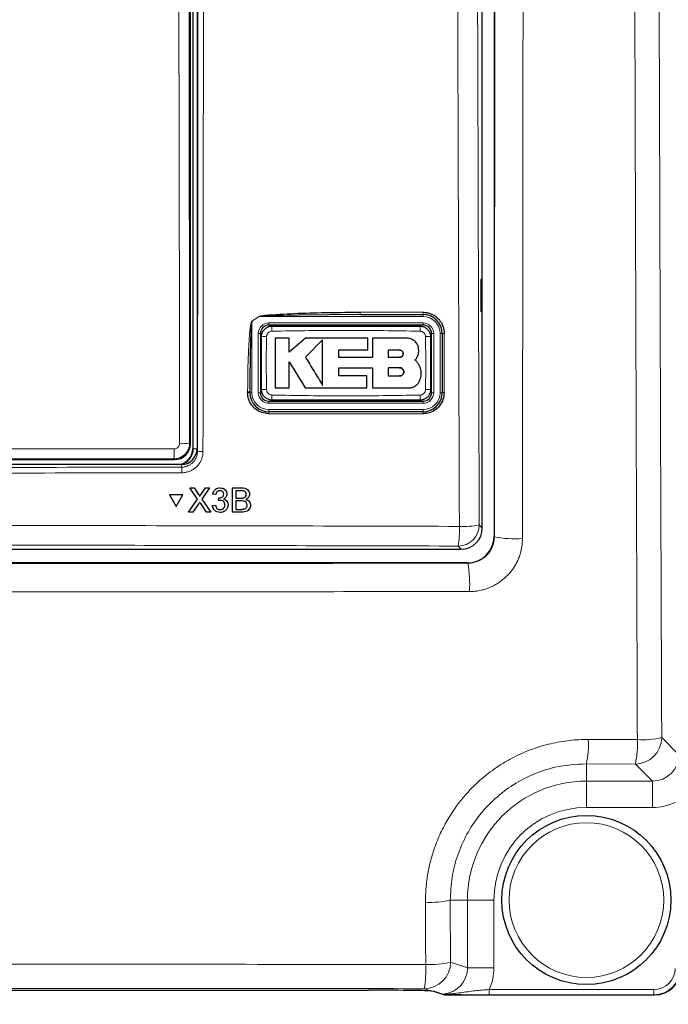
# Model space of a CAD drawing. Header units: millimetres. Extents: x 5 to 418, y 2 to 292.
# Tile 17 of 53: x 122 to 138, y 127 to 150. Entities that reach past the tile are written whole.
import ezdxf

# ---------------------------------------------------------------- set-up
doc = ezdxf.new("R2010")
doc.units = ezdxf.units.MM
doc.layers.add('SLD-0', color=7, linetype='Continuous')
doc.styles.add('SLDTEXTSTYLE1', font='TXT', dxfattribs={"width": 0.605})
doc.dimstyles.new('SLDDIMSTYLE1', dxfattribs={"dimtxt": 3.5, "dimasz": 3.302, "dimexe": 0, "dimexo": 0.0625, "dimgap": 0.875, "dimtad": 1, "dimdec": 1, "dimlfac": 4, "dimrnd": 1e-09, "dimzin": 12, "dimdsep": 46, "dimtxsty": 'SLDTEXTSTYLE1', "dimsah": 1, "dimcen": 0.09, "dimadec": 0, "dimazin": 3, "dimtfac": 1, "dimtofl": 0, "dimtmove": 0, "dimatfit": 3, "dimfxl": 1, "dimfrac": 2, "dimtolj": 1, "dimtzin": 12, "dimarcsym": 0})

# ---------------------------------------------------------------- blocks, each defined once
blk = doc.blocks.new('_D_2')
at = {"layer": 'SLD-0', "color": 7}
for p, q in [((145.099, 246.962), (157.349, 246.962)), ((156.349, 246.962), (156.349, 95.397)), ((135.809, 95.397), (157.349, 95.397))]:
    blk.add_line(p, q, dxfattribs=at)
for points in [[(156.349, 246.962), (155.841, 243.66), (156.857, 243.66)], [(156.349, 95.397), (156.857, 98.699), (155.841, 98.699)]]:
    blk.add_solid(points, dxfattribs=at)
at = {"layer": 'SLD-0', "color": 7, "insert": (151.837, 165.164), "char_height": 3.5, "attachment_point": 1, "rotation": 90, "style": 'SLDTEXTSTYLE1'}
blk.add_mtext('606,3', dxfattribs=at)

msp = doc.modelspace()

# ---------------------------------------------------------------- linework, layer by layer
at = {"color": 7, "linetype": 'Continuous', "lineweight": 25}
for p, q in [((133.5388, 190.2147), (133.5388, 138.135)), ((133.2616, 138.3367), (133.2616, 172.2461)), ((126.4116, 168.4374), (126.4116, 140.2124)), ((126.5116, 168.4624), (126.5116, 140.2132)), ((126.3572, 140.3292), (126.3572, 168.3205)), ((133.2603, 144.2124), (133.2223, 144.213)), ((133.2223, 144.213), (133.2223, 143.4617)), ((133.2603, 143.4623), (133.2603, 144.2124)), ((133.2223, 143.4617), (133.2603, 143.4623)), ((130.3767, 143.3874), (128.9047, 143.3747)), ((130.3767, 143.3874), (131.8616, 143.3874)), ((131.8616, 143.1374), (128.2116, 143.1374)), ((128.0116, 142.9374), (128.0116, 141.5374)), ((128.6948, 142.8259), (128.3567, 142.8259)), ((128.6948, 142.498), (128.6948, 142.8259)), ((129.0796, 142.8259), (128.6948, 142.498)), ((130.5553, 142.8259), (129.0796, 142.8259)), ((129.483, 142.7893), (129.0796, 142.3744)), ((130.5553, 142.5481), (130.5553, 142.8259)), ((130.6621, 142.8259), (130.6621, 142.3708)), ((131.4754, 142.8259), (130.6621, 142.8259)), ((132.0616, 141.5374), (132.0616, 142.9374)), ((132.3116, 142.9374), (132.3116, 141.5374)), ((129.8658, 142.5481), (130.5553, 142.5481)), ((129.8658, 142.3708), (129.8658, 142.5481)), ((131.3048, 142.5459), (131.0371, 142.5459)), ((131.0371, 142.5459), (131.0371, 142.3744)), ((130.6621, 142.3708), (129.8658, 142.3708)), ((131.0371, 142.3744), (131.3048, 142.3744)), ((129.866, 142.1287), (130.6621, 142.1287)), ((129.866, 141.9327), (129.866, 142.1287)), ((130.6621, 142.1287), (130.6621, 141.6553)), ((131.0371, 142.1287), (131.0371, 141.9327)), ((131.3048, 142.1287), (131.0371, 142.1287)), ((130.5276, 141.9327), (129.866, 141.9327)), ((130.5276, 141.6553), (130.5276, 141.9327)), ((131.0371, 141.9327), (131.3048, 141.9327)), ((128.3567, 141.6553), (128.6946, 141.6553)), ((129.0669, 141.6553), (130.5276, 141.6553)), ((130.6621, 141.6553), (131.535, 141.6553)), ((127.7616, 141.5374), (127.7616, 141.5546)), ((128.2116, 141.3374), (131.8616, 141.3374)), ((131.8616, 141.0874), (128.2116, 141.0874)), ((126.1371, 139.8373), (110.3861, 139.8373)), ((121.6252, 139.9543), (125.9822, 139.9543)), ((126.3446, 139.2861), (126.3437, 139.2877)), ((126.3437, 139.2877), (126.4413, 139.2877)), ((126.5269, 139.0211), (126.3446, 139.2861)), ((126.3446, 139.2861), (126.4422, 139.2861)), ((126.4422, 139.2861), (126.4413, 139.2877)), ((126.4413, 139.2877), (126.5413, 139.1425)), ((126.4422, 139.2861), (126.5422, 139.1408)), ((126.6095, 139.1407), (126.7098, 139.2861)), ((126.8087, 139.2861), (126.6252, 139.0201)), ((126.7098, 139.2861), (126.7089, 139.2877)), ((126.7098, 139.2861), (126.8087, 139.2861)), ((126.8087, 139.2861), (126.8079, 139.2877)), ((127.0544, 139.2861), (127.0535, 139.2877)), ((127.3491, 138.7124), (127.3505, 139.2861)), ((127.3505, 139.2861), (127.3496, 139.2877)), ((127.3505, 139.2861), (127.5656, 139.2861)), ((125.8616, 139.1239), (125.8607, 139.1256)), ((126.1781, 139.1256), (125.8607, 139.1256)), ((126.1789, 139.1239), (125.8616, 139.1239)), ((125.8616, 139.1239), (126.0196, 138.8495)), ((126.0196, 138.8495), (126.1789, 139.1239)), ((126.1789, 139.1239), (126.1781, 139.1256)), ((126.5657, 139.1035), (126.5648, 139.1053)), ((126.886, 139.139), (126.8851, 139.1406)), ((126.9596, 139.1316), (126.886, 139.139)), ((127.0175, 138.9845), (127.0253, 139.0507)), ((127.0253, 139.0507), (127.0244, 139.0523)), ((127.0359, 139.0499), (127.035, 139.0515)), ((127.1438, 139.1378), (127.143, 139.1394)), ((127.2008, 139.2064), (127.1998, 139.2082)), ((127.4313, 139.2199), (127.4309, 139.0433)), ((127.4309, 139.0433), (127.5494, 139.0433)), ((127.5408, 139.2199), (127.4313, 139.2199)), ((127.6185, 139.0501), (127.6176, 139.0518)), ((127.6742, 139.1302), (127.6734, 139.1319)), ((127.7382, 139.2048), (127.7372, 139.2067)), ((126.3138, 138.7124), (126.5269, 139.0211)), ((126.5491, 138.9098), (126.4127, 138.7124)), ((126.7391, 138.7124), (126.5997, 138.9151)), ((126.6252, 139.0201), (126.8369, 138.7124)), ((126.878, 138.8668), (126.8771, 138.8684)), ((126.878, 138.8668), (126.9517, 138.8742)), ((126.8974, 138.7973), (126.8984, 138.7955)), ((126.9517, 138.8742), (126.9508, 138.8758)), ((127.0175, 138.9845), (127.0167, 138.9861)), ((127.1727, 138.8855), (127.1718, 138.8871)), ((127.2291, 138.9604), (127.2281, 138.9622)), ((127.4308, 138.9771), (127.4303, 138.7785)), ((127.5574, 138.9771), (127.4308, 138.9771)), ((127.6957, 138.8778), (127.6949, 138.8795)), ((127.7613, 138.9433), (127.7603, 138.9451)), ((126.3138, 138.7124), (126.3129, 138.714)), ((126.4127, 138.7124), (126.3138, 138.7124)), ((126.8369, 138.7124), (126.7391, 138.7124)), ((126.8369, 138.7124), (126.836, 138.7139)), ((127.0592, 138.7712), (127.0583, 138.7728)), ((127.3491, 138.7124), (127.3482, 138.714)), ((127.5648, 138.7124), (127.3491, 138.7124)), ((127.4303, 138.7785), (127.5662, 138.7785)), ((127.6154, 138.7813), (127.6145, 138.7829)), ((103.7609, 137.8373), (132.7623, 137.8373)), ((132.9139, 137.5101), (103.6093, 137.5101)), ((98.6263, 127.4061), (130.5719, 127.4061)), ((132.049, 127.3872), (132.1241, 127.3828)), ((132.104, 127.3852), (132.3186, 127.3137)), ((132.3219, 127.3104), (132.3676, 127.2952)), ((132.3834, 127.2926), (137.333, 127.2926))]:
    msp.add_line(p, q, dxfattribs=at)
at = {"color": 7, "linetype": 'Continuous', "lineweight": 18}
for p, q in [((126.4225, 140.2124), (126.4225, 168.4374)), ((126.3255, 151.1904), (126.3374, 140.349)), ((127.8116, 143.2268), (127.8097, 143.2299)), ((127.9838, 143.3374), (127.8116, 143.2268)), ((127.8116, 143.2268), (127.8116, 141.5374)), ((127.9818, 143.3404), (127.9838, 143.3374)), ((131.8616, 143.3374), (127.9838, 143.3374)), ((130.3742, 143.4404), (131.8588, 143.4404)), ((131.8616, 143.3374), (131.8616, 143.3874)), ((128.2116, 143.1874), (131.8616, 143.1874)), ((128.2116, 143.1874), (128.2116, 143.1374)), ((131.8616, 143.1874), (131.8616, 143.1374)), ((127.9616, 141.5374), (127.9616, 142.9374)), ((127.9616, 142.9374), (128.0116, 142.9374)), ((132.0616, 142.9374), (132.1116, 142.9374)), ((132.1116, 142.9374), (132.1116, 141.5374)), ((132.2616, 141.5374), (132.2616, 142.9374)), ((132.2616, 142.9374), (132.3116, 142.9374)), ((127.7097, 141.5405), (127.7097, 141.5578)), ((127.8116, 141.5374), (127.7616, 141.5374)), ((127.9616, 141.5374), (128.0116, 141.5374)), ((132.0616, 141.5374), (132.1116, 141.5374)), ((132.2616, 141.5374), (132.3116, 141.5374)), ((128.2116, 141.3374), (128.2116, 141.2874)), ((131.8616, 141.2874), (128.2116, 141.2874)), ((128.2116, 141.1374), (128.2116, 141.0874)), ((128.2116, 141.1374), (131.8616, 141.1374)), ((131.8616, 141.3374), (131.8616, 141.2874)), ((131.8616, 141.1374), (131.8616, 141.0874)), ((131.8588, 141.0405), (128.2096, 141.0405)), ((126.3374, 140.349), (126.3572, 140.3292)), ((126.4225, 140.2124), (126.4116, 140.2124)), ((126.4225, 140.2124), (126.5116, 140.2124)), ((126.5116, 140.2132), (126.5236, 140.153)), ((125.9822, 139.9543), (125.9625, 139.974)), ((126.149, 139.7778), (126.1371, 139.8373)), ((127.5656, 139.2861), (127.5647, 139.2877)), ((126.5422, 139.1408), (126.5413, 139.1425)), ((126.6095, 139.1407), (126.6086, 139.1423)), ((127.5494, 139.0433), (127.5485, 139.045)), ((127.5662, 138.7785), (127.5654, 138.7802)), ((133.1888, 138.4095), (133.2616, 138.3367)), ((133.5388, 138.135), (133.5446, 138.1293)), ((132.7623, 137.8373), (132.6895, 137.9102)), ((132.9195, 137.5046), (132.9139, 137.5101)), ((135.769, 133.3363), (136.9296, 133.3318)), ((137.5059, 133.3797), (137.9103, 132.9753)), ((136.8818, 132.7555), (135.7241, 132.7601)), ((135.7241, 132.7601), (135.7241, 132.3511)), ((137.2862, 132.3511), (136.8818, 132.7555)), ((135.7241, 132.3511), (137.2862, 132.3511)), ((135.7241, 132.3511), (135.7241, 131.727)), ((137.2862, 132.3511), (137.2862, 131.727)), ((137.2862, 131.727), (135.7241, 131.727)), ((132.5044, 129.5373), (132.5108, 128.0662)), ((132.5044, 129.5373), (132.9103, 129.5373)), ((132.9103, 127.9331), (132.9103, 129.5373)), ((132.9103, 129.5373), (133.5344, 129.5373)), ((133.5344, 129.5373), (133.5344, 127.9331)), ((132.5108, 128.0662), (132.9103, 127.9331)), ((132.9103, 127.9331), (133.5344, 127.9331)), ((132.049, 127.3872), (131.8867, 127.4413)), ((133.4246, 127.2961), (133.4246, 127.4211)), ((133.4246, 127.4211), (137.3225, 127.4211)), ((137.3225, 127.2961), (137.3225, 127.4211)), ((132.1241, 127.3828), (132.3388, 127.3113)), ((132.3415, 127.309), (132.3377, 127.3078)), ((132.3377, 127.3078), (132.3834, 127.2926)), ((132.3388, 127.3113), (132.3415, 127.309)), ((137.3225, 127.2961), (133.4246, 127.2961)), ((137.333, 127.2926), (137.3225, 127.2961))]:
    msp.add_line(p, q, dxfattribs=at)
at = {"color": 7, "linetype": 'Continuous', "lineweight": 18, "flags": 128}
for points in [[(126.0962, 140.3335), (126.0957, 140.8325), (126.0935, 142.8286), (126.0844, 151.1749)], [(132.3388, 127.3113), (132.3285, 127.3115), (132.3186, 127.3137)], [(132.3377, 127.3078), (132.328, 127.3088), (132.3225, 127.3102)], [(132.3834, 127.2926), (132.3737, 127.2936), (132.3676, 127.2952)]]:
    msp.add_lwpolyline(points, dxfattribs=at)
at = {"color": 7, "linetype": 'Continuous', "lineweight": 25, "flags": 128}
msp.add_lwpolyline([(132.104, 127.3852), (132.1138, 127.383), (132.1241, 127.3828)], dxfattribs=at)
at = {"color": 7, "linetype": 'Continuous', "lineweight": 25}
msp.add_circle((135.7241, 129.5373), 2, dxfattribs=at)
at = {"color": 7, "linetype": 'Continuous', "lineweight": 18}
msp.add_circle((135.7241, 129.5373), 1.8293, dxfattribs=at)
for centre, radius, start, end in [((130.6511, 143.4266), 0.2773, 177.15423, 188.14169), ((132.1059, 143.4266), 0.2475, 176.81302, 189.1309), ((131.8616, 142.9374), 0.4, 0, 90), ((128.2116, 142.9374), 0.25, 90, 180), ((129.7985, 143.0215), 1.5146, 176.56216, 181.10549), ((130.2754, 143.0215), 1.5139, 358.89403, 3.43939), ((131.8616, 142.9374), 0.25, 0, 90), ((128.1275, 141.4163), 1.4489, 88.84251, 93.59694), ((131.9457, 141.4162), 1.449, 86.40337, 91.15738), ((132.3474, 142.7498), 0.1909, 86.60847, 100.82355), ((128.1275, 143.0578), 1.4483, 266.40183, 271.15784), ((131.9457, 143.0577), 1.4482, 268.84201, 273.5986), ((127.7229, 141.347), 0.2112, 79.45271, 93.60081), ((127.7229, 141.3298), 0.2111, 79.44904, 93.60204), ((128.2116, 141.5374), 0.4, 180, 270), ((128.2116, 141.5374), 0.25, 180, 270), ((129.7962, 141.4532), 1.5123, 178.89292, 183.443), ((130.2761, 141.4532), 1.5132, 356.55902, 1.10646), ((131.8616, 141.5374), 0.25, 270, 0), ((131.8616, 141.5374), 0.4, 270, 0), ((132.3475, 141.3552), 0.1856, 86.51262, 101.13723), ((128.4943, 141.0517), 0.285, 172.81916, 182.25153), ((132.0682, 141.0517), 0.2096, 170.21, 183.05606), ((124.2528, 140.1549), 1.7193, 353.962, 1.78482), ((126.1523, 141.3407), 1.0088, 266.81619, 280.57211), ((126.6212, 140.6752), 0.5312, 259.41118, 273.41218), ((124.8705, 139.6729), 1.2828, 358.7589, 4.69162), ((132.6878, 138.4111), 0.5009, 270.1836, 359.8164), ((130.5107, 138.281), 2.2101, 350.34001, 2.46103), ((132.8152, 140.3343), 1.9607, 267.18174, 280.98479), ((134.0439, 140.6188), 2.5391, 258.65801, 273.76282), ((129.9995, 137.0031), 2.9627, 356.73753, 9.74405), ((133.5383, 133.2203), 2.2337, 348.10866, 2.97614), ((136.8798, 133.3817), 0.6262, 270.1836, 359.8164), ((134.8294, 133.216), 2.1034, 347.35584, 3.15723), ((137.0455, 135.4301), 2.1015, 266.83948, 282.65657), ((135.7241, 129.5373), 2.8138, 90, 180), ((135.7241, 129.5373), 2.1897, 90, 180), ((132.0362, 131.5168), 2.0341, 266.60025, 283.30858), ((131.8857, 128.0665), 0.6252, 270.09622, 359.97363), ((129.3396, 127.8856), 2.5855, 350.10423, 2.84504), ((132.0425, 130.0003), 1.99, 266.5266, 283.61065), ((132.3367, 127.3587), 0.0499, 237.55794, 275.51204)]:
    msp.add_arc(centre, radius, start, end, dxfattribs=at)
at = {"color": 7, "linetype": 'Continuous', "lineweight": 25}
for centre, radius, start, end in [((131.8616, 142.9374), 0.45, 0, 90), ((128.2116, 142.9374), 0.2, 90, 180), ((131.8616, 142.9374), 0.2, 0, 90), ((128.2116, 141.5374), 0.45, 180, 270), ((128.2116, 141.5374), 0.2, 180, 270), ((131.8616, 141.5374), 0.2, 270, 0), ((131.8616, 141.5374), 0.45, 270, 0), ((126.0366, 140.2124), 0.375, 270, 0), ((126.0366, 140.2124), 0.3859, 283.67927, 0), ((132.3834, 127.3426), 0.05, 251.57902, 270)]:
    msp.add_arc(centre, radius, start, end, dxfattribs=at)
for centre, major_axis, ratio, start_param, end_param in [((125.9822, 140.3293), (0.2652, 0.2652), 0.9998985, 3.9271431, 5.4976349), ((126.1365, 140.2138), (0.0737, -0.3692), 0.9960441, 6.0870179, 7.6562931), ((132.7609, 138.338), (0.3545, -0.3545), 0.9972647, 5.4991567, 7.0672139), ((132.9137, 138.1353), (-0.4421, 0.4421), 0.9995737, 2.3563468, 3.9268385), ((137.3325, 127.9177), (0.5937, -0.1978), 0.9987209, 5.0343527, 6.6042357), ((130.5719, 127.379), (1.55, 0), 0.0174551, 0.307895, 1.5707963)]:
    msp.add_ellipse(centre, major_axis=major_axis, ratio=ratio, start_param=start_param, end_param=end_param, dxfattribs=at)
at = {"color": 7, "linetype": 'Continuous', "lineweight": 18}
for centre, major_axis, ratio, start_param, end_param in [((118.2616, 136.1271), (220.5246, 0), 0.0174551, 1.5358685, 1.5544927), ((137.2827, 132.9787), (0.4456, -0.4456), 0.9918461, 5.4991567, 7.0672139), ((137.2827, 132.9787), (0.8863, -0.8863), 0.9972647, 5.4991567, 5.9424634), ((132.2827, 127.9343), (0.5957, -0.1984), 0.9954497, 5.1220012, 6.6042357), ((132.2827, 127.9343), (1.1878, -0.3956), 0.9984779, 6.182178, 6.6042357), ((137.322, 127.9212), (0.5935, -0.1977), 0.9990857, 5.0343527, 6.6042357), ((137.322, 127.9212), (-0.4751, 0.1582), 0.9984779, 1.8927601, 3.462643)]:
    msp.add_ellipse(centre, major_axis=major_axis, ratio=ratio, start_param=start_param, end_param=end_param, dxfattribs=at)
for points, knots in [([(132.7188, 138.3759), (132.7176, 138.7085), (132.7117, 140.3714), (132.6884, 147.3576), (132.6612, 157.3358), (132.647, 165.9889), (132.6415, 169.3109)], [0, 0, 0, 0, 0.0322876, 0.1614382, 0.6780666, 1, 1, 1, 1]), ([(133.1118, 169.3246), (133.1206, 164.1694), (133.1381, 153.857), (133.1719, 143.5594), (133.1888, 138.4095)], [0, 0, 0, 0, 0.4998997, 1, 1, 1, 1]), ([(137.4042, 169.3151), (137.4107, 165.7546), (137.4236, 158.6338), (137.4529, 147.9604), (137.4814, 139.5433), (137.5007, 134.6853), (137.5059, 133.3797)], [0, 0, 0, 0, 0.2969519, 0.5939038, 0.8908556, 1, 1, 1, 1]), ([(133.5446, 138.1293), (133.5464, 139.6718), (133.5504, 142.9913), (133.5559, 148.0905), (133.5618, 154.2914), (133.5675, 161.3606), (133.5706, 166.6531), (133.5722, 169.2994)], [0, 0, 0, 0, 0.14861147, 0.31981671, 0.49103, 0.74550174, 1, 1, 1, 1]), ([(134.2386, 169.2803), (134.2352, 163.9841), (134.2294, 155.1248), (134.2186, 144.7296), (134.2124, 139.6289), (134.2106, 138.0852)], [0, 0, 0, 0, 0.5089682, 0.8513873, 1, 1, 1, 1]), ([(136.9296, 133.3318), (136.9244, 134.6385), (136.9051, 139.5004), (136.8766, 147.9242), (136.8474, 158.6061), (136.8345, 165.7327), (136.8281, 169.296)], [0, 0, 0, 0, 0.1091444, 0.4060962, 0.7030479, 1, 1, 1, 1]), ([(126.5236, 140.153), (126.5262, 142.5127), (126.5313, 147.2323), (126.5376, 154.317), (126.5429, 161.4054), (126.5454, 166.1334), (126.5467, 168.4975)], [0, 0, 0, 0, 0.249948, 0.4999168, 0.749948, 1, 1, 1, 1]), ([(126.6759, 168.494), (126.6759, 168.4107), (126.6757, 167.9942), (126.6748, 166.2449), (126.6723, 161.9138), (126.6676, 155.2521), (126.6609, 147.5511), (126.6554, 142.5171), (126.6528, 140.1449)], [0, 0, 0, 0, 0.00880859, 0.04404297, 0.18498094, 0.46685965, 0.74876819, 1, 1, 1, 1]), ([(127.7097, 141.5578), (127.7099, 141.6243), (127.7107, 141.957), (127.7204, 142.381), (127.7434, 142.7934), (127.7583, 142.9731), (127.7709, 143.0816), (127.7811, 143.1466), (127.7908, 143.1896), (127.798, 143.2153), (127.8068, 143.2278), (127.8091, 143.2295), (127.8097, 143.2299)], [0, 0, 0, 0, 0.1187958, 0.5940496, 0.7569485, 0.8560529, 0.9159262, 0.9518655, 0.9733043, 0.994839, 0.9987729, 1, 1, 1, 1]), ([(127.8097, 143.2299), (127.8378, 143.2478), (127.8953, 143.2844), (127.9526, 143.3215), (127.9818, 143.3404)], [0, 0, 0, 0, 0.48877328, 1, 1, 1, 1]), ([(128.9047, 143.3747), (128.6725, 143.3684), (128.3823, 143.3605), (128.0744, 143.3515), (128.0005, 143.34), (127.9838, 143.3374)], [0, 0, 0, 0, 0.75653229, 0.94513157, 1, 1, 1, 1]), ([(128.2842, 142.9923), (128.27, 142.9907), (128.2417, 142.9874), (128.204, 142.9652), (128.1752, 142.9331), (128.1595, 142.8977), (128.1575, 142.8742), (128.1568, 142.8649)], [0, 0, 0, 0, 0.2133959, 0.4285917, 0.6443188, 0.859268, 1, 1, 1, 1]), ([(131.789, 142.9923), (131.205, 143.0024), (130.0367, 143.0226), (128.8684, 143.0024), (128.2842, 142.9923)], [0, 0, 0, 0, 0.4998954, 1, 1, 1, 1]), ([(131.9164, 142.8649), (131.9148, 142.8791), (131.9115, 142.9075), (131.8893, 142.9452), (131.8571, 142.9739), (131.8217, 142.9896), (131.7983, 142.9915), (131.789, 142.9923)], [0, 0, 0, 0, 0.2138446, 0.4291993, 0.6449134, 0.8596426, 1, 1, 1, 1]), ([(128.1568, 142.8649), (128.1553, 142.7834), (128.1525, 142.6203), (128.1502, 142.3934), (128.1499, 142.1842), (128.151, 141.9927), (128.1534, 141.8012), (128.1556, 141.6736), (128.1568, 141.6098)], [0, 0, 0, 0, 0.1949232, 0.3898627, 0.5423667, 0.6948853, 0.8474387, 1, 1, 1, 1]), ([(131.9164, 141.6098), (131.9179, 141.6913), (131.9207, 141.8544), (131.923, 142.0813), (131.9233, 142.2905), (131.9222, 142.482), (131.9198, 142.6735), (131.9176, 142.8011), (131.9164, 142.8649)], [0, 0, 0, 0, 0.194924, 0.3898644, 0.542368, 0.6948862, 0.8474392, 1, 1, 1, 1]), ([(132.3587, 142.9404), (132.3587, 142.9071), (132.3587, 142.7408), (132.3587, 142.2741), (132.3587, 141.8408), (132.3587, 141.5405)], [0, 0, 0, 0, 0.0712947, 0.3564733, 1, 1, 1, 1]), ([(128.1568, 141.6098), (128.1584, 141.5956), (128.1617, 141.5672), (128.1839, 141.5295), (128.2161, 141.5008), (128.2514, 141.4851), (128.2749, 141.4832), (128.2841, 141.4824)], [0, 0, 0, 0, 0.2138472, 0.4292026, 0.6449166, 0.8596444, 1, 1, 1, 1]), ([(131.789, 141.4824), (131.8032, 141.484), (131.8315, 141.4873), (131.8692, 141.5095), (131.898, 141.5416), (131.9137, 141.577), (131.9157, 141.6005), (131.9164, 141.6098)], [0, 0, 0, 0, 0.21339466, 0.4285895, 0.64431547, 0.85926539, 1, 1, 1, 1]), ([(128.2841, 141.4824), (128.8682, 141.4723), (130.0365, 141.4521), (131.2048, 141.4723), (131.789, 141.4824)], [0, 0, 0, 0, 0.4998954, 1, 1, 1, 1]), ([(121.9436, 140.2102), (122.0826, 140.2102), (122.8882, 140.2099), (124.2309, 140.2094), (125.4342, 140.2087), (125.9712, 140.2084)], [0, 0, 0, 0, 0.1035199, 0.5999338, 1, 1, 1, 1]), ([(126.3374, 140.349), (126.3367, 140.3325), (126.3355, 140.2992), (126.3268, 140.2578), (126.3166, 140.225), (126.3071, 140.2007), (126.2927, 140.1701), (126.2754, 140.1413), (126.2553, 140.1143), (126.2388, 140.0951), (126.2151, 140.071), (126.1892, 140.0495), (126.1546, 140.0262), (126.125, 140.0104), (126.0862, 139.9943), (126.0519, 139.984), (126.0165, 139.9776), (125.9887, 139.9746), (125.9713, 139.9742), (125.9625, 139.974)], [0, 0, 0, 0, 0.08420867, 0.16956268, 0.2146255, 0.2592587, 0.30204247, 0.38719734, 0.42960859, 0.47345331, 0.5164532, 0.60175051, 0.64408428, 0.72911094, 0.7719397, 0.85792067, 0.91087314, 0.95532735, 1, 1, 1, 1]), ([(125.9712, 140.2084), (125.9805, 140.209), (126.0038, 140.2105), (126.0389, 140.2256), (126.0706, 140.2538), (126.0922, 140.2913), (126.0949, 140.3194), (126.0962, 140.3335)], [0, 0, 0, 0, 0.14244882, 0.35618518, 0.57042068, 0.78524946, 1, 1, 1, 1]), ([(126.149, 139.7778), (126.1558, 139.778), (126.1763, 139.7784), (126.2036, 139.7816), (126.234, 139.7875), (126.2609, 139.7948), (126.2905, 139.8055), (126.3194, 139.8188), (126.347, 139.8345), (126.3731, 139.8524), (126.3975, 139.8723), (126.4204, 139.8944), (126.4482, 139.9262), (126.4719, 139.9614), (126.4908, 139.9991), (126.5065, 140.0382), (126.5172, 140.0792), (126.5228, 140.121), (126.5233, 140.1423), (126.5236, 140.153)], [0, 0, 0, 0, 0.0347881, 0.1046582, 0.1397684, 0.1927809, 0.2461644, 0.3001225, 0.3548675, 0.4078874, 0.461278, 0.5152428, 0.569994, 0.6762995, 0.7302574, 0.7850014, 0.8913018, 0.9452577, 1, 1, 1, 1]), ([(126.6528, 140.1449), (126.6525, 140.1311), (126.6518, 140.1035), (126.6463, 140.0619), (126.6375, 140.0204), (126.6252, 139.9799), (126.6043, 139.9277), (126.5769, 139.8783), (126.5436, 139.8329), (126.5066, 139.7905), (126.4644, 139.7529), (126.418, 139.721), (126.3814, 139.7002), (126.3433, 139.6826), (126.3033, 139.668), (126.267, 139.6581), (126.2261, 139.6501), (126.1897, 139.6458), (126.1622, 139.6453), (126.153, 139.6451)], [0, 0, 0, 0, 0.0528101, 0.1059873, 0.1603219, 0.2150563, 0.2678703, 0.3752931, 0.4300303, 0.4828576, 0.5903071, 0.6450579, 0.6978877, 0.7510843, 0.8054379, 0.8601913, 0.8948877, 0.964777, 1, 1, 1, 1]), ([(110.3742, 139.7778), (113.002, 139.7723), (118.2602, 139.7613), (123.5185, 139.7723), (126.149, 139.7778)], [0, 0, 0, 0, 0.4997441, 1, 1, 1, 1]), ([(126.153, 139.6451), (126.0697, 139.6449), (125.6532, 139.6437), (123.9039, 139.6393), (120.4822, 139.6338), (115.6366, 139.6333), (112.1259, 139.6412), (110.3702, 139.6451)], [0, 0, 0, 0, 0.0158376, 0.0791881, 0.332598, 0.6662229, 1, 1, 1, 1]), ([(103.8044, 138.3759), (104.1372, 138.3769), (105.8012, 138.382), (108.7982, 138.3893), (112.797, 138.3956), (116.7986, 138.3986), (120.8025, 138.3981), (124.7917, 138.3942), (128.7646, 138.3872), (131.4006, 138.3797), (132.7188, 138.3759)], [0, 0, 0, 0, 0.0345653, 0.1728308, 0.3110963, 0.4493987, 0.587812, 0.7262622, 0.8631132, 1, 1, 1, 1]), ([(133.5446, 138.1293), (133.5441, 138.1121), (133.5432, 138.0776), (133.5364, 138.0257), (133.5254, 137.9739), (133.5099, 137.9233), (133.4904, 137.8744), (133.467, 137.8276), (133.4394, 137.7823), (133.4082, 137.7397), (133.3736, 137.7), (133.336, 137.6634), (133.2951, 137.6298), (133.2373, 137.59), (133.1747, 137.5577), (133.1089, 137.5335), (133.0525, 137.5182), (132.9891, 137.5069), (132.9428, 137.5054), (132.9195, 137.5046)], [0, 0, 0, 0, 0.0528209, 0.106007, 0.16035, 0.2150949, 0.2679919, 0.3212626, 0.375114, 0.4297623, 0.4825341, 0.5356805, 0.5894076, 0.6439302, 0.7497438, 0.8034614, 0.8579687, 0.9285395, 1, 1, 1, 1]), ([(132.6895, 137.9102), (130.2898, 137.9165), (125.4886, 137.9292), (118.2736, 137.9342), (112.2578, 137.9297), (107.4439, 137.9205), (105.0376, 137.9136), (103.8337, 137.9102)], [0, 0, 0, 0, 0.2496392, 0.4994933, 0.7495962, 0.8747245, 1, 1, 1, 1]), ([(132.9574, 136.8345), (132.9805, 136.8349), (133.05, 136.8362), (133.1426, 136.847), (133.2451, 136.8672), (133.3688, 136.9007), (133.4994, 136.9544), (133.6217, 137.0238), (133.7377, 137.1032), (133.8434, 137.197), (133.936, 137.3029), (133.9984, 137.3876), (134.0533, 137.477), (134.1012, 137.5719), (134.1406, 137.6702), (134.1714, 137.7707), (134.1935, 137.8731), (134.2078, 137.9783), (134.2096, 138.0494), (134.2106, 138.0852)], [0, 0, 0, 0, 0.0352497, 0.1062687, 0.1420698, 0.1947245, 0.3018142, 0.3563776, 0.4090441, 0.5161674, 0.5707533, 0.6234648, 0.676544, 0.7307832, 0.7854233, 0.8381142, 0.891172, 0.9453864, 1, 1, 1, 1]), ([(103.6027, 137.5035), (106.0431, 137.5015), (110.9262, 137.4973), (118.259, 137.496), (125.5941, 137.4978), (130.477, 137.5023), (132.9195, 137.5046)], [0, 0, 0, 0, 0.24987022, 0.4999567, 0.74987017, 1, 1, 1, 1]), ([(132.9574, 136.8345), (130.5109, 136.8322), (125.6158, 136.8277), (118.3678, 136.8258), (111.0145, 136.8271), (106.1192, 136.8313), (103.5672, 136.8335)], [0, 0, 0, 0, 0.2499135, 0.50004335, 0.73937639, 1, 1, 1, 1]), ([(131.9156, 129.4863), (131.9177, 129.5925), (131.9219, 129.8058), (131.9622, 130.1252), (132.0279, 130.443), (132.1097, 130.7164), (132.2178, 131.0041), (132.3529, 131.293), (132.5386, 131.6062), (132.7292, 131.8695), (132.9761, 132.1587), (133.289, 132.456), (133.6381, 132.7089), (134.0092, 132.9253), (134.4012, 133.1022), (134.7964, 133.221), (135.1742, 133.2972), (135.4708, 133.3322), (135.6942, 133.3353), (135.769, 133.3363)], [0, 0, 0, 0, 0.0527205, 0.1058541, 0.1595037, 0.2135808, 0.2471587, 0.3118176, 0.3712852, 0.4272715, 0.4725309, 0.5594265, 0.6401499, 0.6852823, 0.7719283, 0.8524109, 0.8891206, 0.9628984, 1, 1, 1, 1]), ([(135.7241, 132.7601), (135.4752, 132.7448), (135.0471, 132.7187), (134.4675, 132.524), (133.9875, 132.2767), (133.5566, 131.9486), (133.1845, 131.5538), (132.885, 131.1006), (132.6658, 130.604), (132.5285, 130.0775), (132.5124, 129.7174), (132.5044, 129.5373)], [0, 0, 0, 0, 0.147362, 0.253446, 0.3595279, 0.4659546, 0.5723823, 0.6792694, 0.7861599, 0.893078, 1, 1, 1, 1]), ([(131.922, 128.0139), (131.9202, 128.4291), (131.918, 128.9199), (131.9159, 129.4107), (131.9156, 129.4863)], [0, 0, 0, 0, 0.84603613, 1, 1, 1, 1]), ([(100.344, 128.0104), (101.6806, 128.0119), (104.3542, 128.0149), (108.3705, 128.018), (112.3907, 128.02), (116.144, 128.0209), (119.6282, 128.0208), (123.2851, 128.0199), (127.3843, 128.0179), (130.4092, 128.0153), (131.922, 128.0139)], [0, 0, 0, 0, 0.1271652, 0.2543633, 0.3816605, 0.5089907, 0.6107068, 0.7124397, 0.856196, 1, 1, 1, 1]), ([(131.8867, 127.4413), (130.5995, 127.4424), (128.0247, 127.4448), (124.158, 127.447), (120.2885, 127.4482), (116.3715, 127.4484), (112.4086, 127.4474), (108.4002, 127.4454), (104.3921, 127.4422), (101.7224, 127.4392), (100.3873, 127.4377)], [0, 0, 0, 0, 0.1226782, 0.2453859, 0.3681827, 0.4910092, 0.6181743, 0.7453724, 0.8726697, 1, 1, 1, 1]), ([(132.3415, 127.309), (132.3658, 127.3097), (132.4985, 127.3134), (132.7354, 127.3454), (133.0668, 127.3922), (133.3125, 127.4121), (133.4246, 127.4211)], [0, 0, 0, 0, 0.0751648, 0.4099836, 0.7306677, 1, 1, 1, 1]), ([(133.4246, 127.2961), (133.2965, 127.2964), (133.0238, 127.297), (132.6738, 127.3012), (132.4622, 127.3052), (132.3549, 127.3075), (132.3377, 127.3078)], [0, 0, 0, 0, 0.2903124, 0.6180202, 0.9389229, 1, 1, 1, 1])]:
    msp.add_open_spline(points, degree=3, knots=knots, dxfattribs=at)
at = {"color": 7, "linetype": 'Continuous', "lineweight": 25}
for points, knots in [([(127.8116, 143.2268), (127.8113, 143.2264), (127.81, 143.2245), (127.8074, 143.2167), (127.8048, 143.2036), (127.8014, 143.1806), (127.7973, 143.1433), (127.7922, 143.0784), (127.7859, 142.9699), (127.7785, 142.7901), (127.7706, 142.5107), (127.7646, 142.1534), (127.7619, 141.8208), (127.7617, 141.6212), (127.7616, 141.5546)], [0, 0, 0, 0, 0.0008969, 0.0042174, 0.0144757, 0.0248219, 0.0459517, 0.081671, 0.1414493, 0.2406486, 0.4039379, 0.6423501, 0.8807866, 1, 1, 1, 1]), ([(127.9818, 143.3404), (127.9985, 143.3456), (128.0708, 143.3683), (128.3811, 143.387), (129.1587, 143.4354), (129.883, 143.4384), (130.3742, 143.4404)], [0, 0, 0, 0, 0.02174577, 0.09465939, 0.38587748, 1, 1, 1, 1]), ([(131.8588, 143.4404), (131.8866, 143.439), (131.9429, 143.4363), (132.0246, 143.4145), (132.1022, 143.3799), (132.1723, 143.3329), (132.2341, 143.2743), (132.2847, 143.2067), (132.3237, 143.1308), (132.346, 143.0594), (132.357, 142.9952), (132.3582, 142.9587), (132.3587, 142.9404)], [0, 0, 0, 0, 0.1059218, 0.2149233, 0.3208459, 0.4298282, 0.5359778, 0.6451983, 0.7514715, 0.8608326, 0.930001, 1, 1, 1, 1]), ([(128.0366, 142.8624), (128.0367, 142.8669), (128.0369, 142.8808), (128.039, 142.8992), (128.0425, 142.9169), (128.0467, 142.9334), (128.0531, 142.9528), (128.0628, 142.9747), (128.0726, 142.992), (128.0836, 143.0087), (128.096, 143.0248), (128.1125, 143.0423), (128.1313, 143.0588), (128.1528, 143.0742), (128.1774, 143.0878), (128.2001, 143.0973), (128.2253, 143.1051), (128.2529, 143.111), (128.2754, 143.1119), (128.2866, 143.1124)], [0, 0, 0, 0, 0.03513537, 0.10570296, 0.1411643, 0.17300282, 0.23585849, 0.29668209, 0.35591236, 0.3874806, 0.44999881, 0.51094216, 0.57065661, 0.64105572, 0.71261006, 0.78534756, 0.8282789, 0.91416726, 1, 1, 1, 1]), ([(128.2866, 143.1124), (128.8701, 143.1124), (130.0367, 143.1124), (131.2034, 143.1124), (131.7866, 143.1124)], [0, 0, 0, 0, 0.50010477, 1, 1, 1, 1]), ([(131.7866, 143.1124), (131.8051, 143.1111), (131.8515, 143.1081), (131.9218, 143.0781), (131.9852, 143.0216), (132.0283, 142.9466), (132.0338, 142.8904), (132.0366, 142.8624)], [0, 0, 0, 0, 0.1414239, 0.3560694, 0.5707203, 0.7853678, 1, 1, 1, 1]), ([(128.0366, 141.6124), (128.0366, 141.7394), (128.0366, 141.9936), (128.0366, 142.3291), (128.0366, 142.6187), (128.0366, 142.7811), (128.0366, 142.8624)], [0, 0, 0, 0, 0.3050151, 0.6100761, 0.8050333, 1, 1, 1, 1]), ([(128.3567, 142.8259), (128.3567, 142.749), (128.3567, 142.5951), (128.3567, 142.3231), (128.3567, 142.0097), (128.3567, 141.7735), (128.3567, 141.6553)], [0, 0, 0, 0, 0.1971978, 0.3944445, 0.6970699, 1, 1, 1, 1]), ([(129.483, 141.7115), (129.483, 141.7495), (129.483, 141.8256), (129.483, 141.9403), (129.483, 142.0556), (129.483, 142.1841), (129.483, 142.3259), (129.483, 142.4805), (129.483, 142.6351), (129.483, 142.7379), (129.483, 142.7893)], [0, 0, 0, 0, 0.1065261, 0.2131089, 0.319997, 0.427068, 0.569252, 0.7119716, 0.8558805, 1, 1, 1, 1]), ([(131.7563, 142.545), (131.7532, 142.5766), (131.747, 142.6397), (131.6986, 142.7238), (131.6274, 142.7873), (131.5484, 142.8211), (131.4962, 142.8245), (131.4754, 142.8259)], [0, 0, 0, 0, 0.21450949, 0.42901653, 0.6435823, 0.85818215, 1, 1, 1, 1]), ([(132.0366, 142.8624), (132.0366, 142.7988), (132.0366, 142.6717), (132.0366, 142.4811), (132.0366, 142.2904), (132.0366, 142.0821), (132.0366, 141.856), (132.0366, 141.6936), (132.0366, 141.6124)], [0, 0, 0, 0, 0.15250502, 0.30501519, 0.45754245, 0.61007716, 0.80503387, 1, 1, 1, 1]), ([(131.3048, 142.3744), (131.3145, 142.3753), (131.3338, 142.3772), (131.3596, 142.3921), (131.3791, 142.414), (131.3902, 142.4413), (131.3916, 142.4707), (131.3832, 142.4989), (131.366, 142.5226), (131.3419, 142.5392), (131.3202, 142.5455), (131.3077, 142.5458), (131.3048, 142.5459)], [0, 0, 0, 0, 0.107912, 0.2158215, 0.3237606, 0.431549, 0.5390752, 0.6463231, 0.7533518, 0.8602722, 0.9672328, 1, 1, 1, 1]), ([(131.3048, 142.5459), (131.3144, 142.545), (131.3337, 142.5431), (131.3593, 142.5284), (131.3788, 142.5066), (131.39, 142.4795), (131.3916, 142.4503), (131.3835, 142.4221), (131.3665, 142.3982), (131.3425, 142.3813), (131.3206, 142.3749), (131.3079, 142.3745), (131.3048, 142.3744)], [0, 0, 0, 0, 0.1072013, 0.2144115, 0.3214264, 0.4283404, 0.5353131, 0.6424692, 0.7498884, 0.8575849, 0.9654849, 1, 1, 1, 1]), ([(131.6688, 142.3119), (131.6745, 142.3179), (131.686, 142.3299), (131.7014, 142.3497), (131.7153, 142.3709), (131.7258, 142.3905), (131.7357, 142.4123), (131.7442, 142.4356), (131.7512, 142.4631), (131.7548, 142.4856), (131.7569, 142.5081), (131.7573, 142.5266), (131.7565, 142.5404), (131.7563, 142.545)], [0, 0, 0, 0, 0.0968551, 0.1944683, 0.2930277, 0.3923706, 0.4540336, 0.5727703, 0.681967, 0.784765, 0.8384004, 0.9460026, 1, 1, 1, 1]), ([(129.0796, 142.3744), (129.113, 142.3195), (129.1799, 142.2095), (129.2808, 142.0437), (129.382, 141.8774), (129.4493, 141.7668), (129.483, 141.7115)], [0, 0, 0, 0, 0.2483719, 0.4973433, 0.7483519, 1, 1, 1, 1]), ([(131.7563, 142.2036), (131.7446, 142.2233), (131.7268, 142.2532), (131.6956, 142.2882), (131.6777, 142.304), (131.6688, 142.3119)], [0, 0, 0, 0, 0.4897366, 0.7435571, 1, 1, 1, 1]), ([(128.6946, 142.2671), (128.7256, 142.2163), (128.7874, 142.1145), (128.8805, 141.9615), (128.9738, 141.8083), (129.0358, 141.7063), (129.0669, 141.6553)], [0, 0, 0, 0, 0.24916614, 0.49862483, 0.74912934, 1, 1, 1, 1]), ([(128.6946, 141.6553), (128.6946, 141.7061), (128.6946, 141.8078), (128.6946, 141.9606), (128.6946, 142.1137), (128.6946, 142.2159), (128.6946, 142.2671)], [0, 0, 0, 0, 0.2497001, 0.4994734, 0.7496285, 1, 1, 1, 1]), ([(131.3048, 141.9327), (131.3075, 141.9327), (131.3129, 141.9329), (131.3211, 141.9339), (131.3292, 141.9356), (131.3371, 141.9381), (131.3474, 141.9421), (131.3571, 141.9475), (131.366, 141.954), (131.3743, 141.9612), (131.3816, 141.9694), (131.3879, 141.9785), (131.3933, 141.9881), (131.3976, 141.9983), (131.4005, 142.0089), (131.4024, 142.0197), (131.4031, 142.0307), (131.4023, 142.0417), (131.4006, 142.0526), (131.3975, 142.0632), (131.3932, 142.0733), (131.3893, 142.0806), (131.3848, 142.0875), (131.3797, 142.094), (131.3741, 142.1001), (131.368, 142.1057), (131.3615, 142.1108), (131.3545, 142.1153), (131.3472, 142.1192), (131.3396, 142.1224), (131.3318, 142.1251), (131.3237, 142.127), (131.3146, 142.1284), (131.3083, 142.1286), (131.3048, 142.1287)], [0, 0, 0, 0, 0.0263437, 0.0528698, 0.0799716, 0.1072727, 0.1336165, 0.1872021, 0.2145085, 0.2408064, 0.2942975, 0.3215548, 0.3478283, 0.4012676, 0.4284969, 0.4547812, 0.5082404, 0.5354789, 0.5618018, 0.6153386, 0.6426157, 0.6689971, 0.695561, 0.7226999, 0.7500371, 0.7764835, 0.803113, 0.8303194, 0.8577248, 0.8842235, 0.9109059, 0.9381678, 0.9656299, 1, 1, 1, 1]), ([(131.3048, 142.1287), (131.3075, 142.1287), (131.3129, 142.1285), (131.3211, 142.1275), (131.3293, 142.1257), (131.3373, 142.1233), (131.345, 142.1202), (131.3523, 142.1165), (131.3595, 142.1122), (131.3662, 142.1073), (131.3724, 142.1018), (131.3781, 142.0959), (131.3834, 142.0894), (131.3881, 142.0825), (131.3922, 142.0753), (131.3956, 142.0678), (131.3985, 142.06), (131.4006, 142.0519), (131.4025, 142.041), (131.4031, 142.0299), (131.4022, 142.0189), (131.4004, 142.0081), (131.3973, 141.9974), (131.3928, 141.9874), (131.3875, 141.9777), (131.3811, 141.9687), (131.3735, 141.9607), (131.3654, 141.9533), (131.3563, 141.947), (131.3466, 141.9419), (131.3364, 141.9376), (131.3258, 141.9347), (131.3143, 141.933), (131.3081, 141.9328), (131.3048, 141.9327)], [0, 0, 0, 0, 0.026511, 0.0532063, 0.0804822, 0.1079587, 0.1344697, 0.1611647, 0.1884402, 0.2159164, 0.2424256, 0.2691192, 0.296395, 0.3238724, 0.3503384, 0.3769888, 0.4042214, 0.4316556, 0.4580581, 0.5117638, 0.5391321, 0.5654719, 0.6190494, 0.6463516, 0.6726453, 0.7261274, 0.7533799, 0.7796533, 0.8330923, 0.8603215, 0.8866076, 0.94007, 0.9673095, 1, 1, 1, 1]), ([(131.7758, 141.817), (131.7804, 141.8273), (131.7896, 141.8479), (131.8002, 141.8804), (131.8083, 141.9141), (131.8135, 141.9482), (131.8157, 141.9824), (131.8151, 142.0165), (131.8116, 142.051), (131.8053, 142.0842), (131.7937, 142.1262), (131.7777, 142.1662), (131.7617, 142.1941), (131.7563, 142.2036)], [0, 0, 0, 0, 0.0836668, 0.167914, 0.2539922, 0.3407034, 0.4243704, 0.5086189, 0.5947017, 0.6814184, 0.7598595, 0.9190703, 1, 1, 1, 1]), ([(128.2866, 141.3624), (128.2681, 141.3636), (128.2217, 141.3666), (128.1514, 141.3966), (128.088, 141.4531), (128.0449, 141.5281), (128.0394, 141.5843), (128.0366, 141.6124)], [0, 0, 0, 0, 0.14142397, 0.3560694, 0.5707203, 0.78536776, 1, 1, 1, 1]), ([(131.535, 141.6553), (131.5422, 141.6555), (131.5567, 141.6558), (131.5784, 141.6587), (131.5999, 141.6632), (131.62, 141.6693), (131.6438, 141.6786), (131.6699, 141.6921), (131.6925, 141.708), (131.7113, 141.7238), (131.7267, 141.739), (131.7425, 141.7579), (131.7536, 141.774), (131.7632, 141.7902), (131.77, 141.8033), (131.7744, 141.8136), (131.7758, 141.817)], [0, 0, 0, 0, 0.0703848, 0.141322, 0.2129483, 0.2851448, 0.3457522, 0.4621088, 0.5701925, 0.6150085, 0.7013034, 0.780662, 0.8553677, 0.8914267, 0.9637341, 1, 1, 1, 1]), ([(132.0366, 141.6124), (132.0365, 141.6078), (132.0363, 141.5939), (132.0342, 141.5755), (132.0307, 141.5578), (132.0265, 141.5413), (132.0201, 141.5219), (132.0104, 141.5), (132.0006, 141.4827), (131.9896, 141.466), (131.9771, 141.4499), (131.9607, 141.4324), (131.9419, 141.4159), (131.9204, 141.4005), (131.8958, 141.3869), (131.8731, 141.3774), (131.8479, 141.3696), (131.8203, 141.3637), (131.7978, 141.3628), (131.7866, 141.3624)], [0, 0, 0, 0, 0.0351355, 0.1057033, 0.1411647, 0.1730032, 0.2358589, 0.2966824, 0.3559127, 0.3874809, 0.4499991, 0.5109424, 0.5706568, 0.6410559, 0.7126102, 0.7853477, 0.828279, 0.9141673, 1, 1, 1, 1]), ([(128.2096, 141.0405), (128.1533, 141.0461), (128.0409, 141.0571), (127.8911, 141.1434), (127.778, 141.2704), (127.7182, 141.411), (127.7121, 141.5038), (127.7097, 141.5405)], [0, 0, 0, 0, 0.21458987, 0.42916902, 0.6441593, 0.85951512, 1, 1, 1, 1]), ([(131.7866, 141.3624), (131.2031, 141.3624), (130.0365, 141.3624), (128.8698, 141.3624), (128.2866, 141.3624)], [0, 0, 0, 0, 0.5001049, 1, 1, 1, 1]), ([(132.3587, 141.5405), (132.3532, 141.4844), (132.3422, 141.3722), (132.2563, 141.2225), (132.1298, 141.1095), (131.9892, 141.0492), (131.8962, 141.043), (131.8588, 141.0405)], [0, 0, 0, 0, 0.2145203, 0.4290546, 0.6431246, 0.8569356, 1, 1, 1, 1]), ([(126.8851, 139.1406), (126.8908, 139.1629), (126.9022, 139.2075), (126.9457, 139.2572), (126.9994, 139.284), (127.0355, 139.2865), (127.0535, 139.2877)], [0, 0, 0, 0, 0.2802532, 0.5595228, 0.7795924, 1, 1, 1, 1]), ([(126.886, 139.139), (126.8917, 139.1613), (126.9031, 139.2058), (126.9465, 139.2555), (127.0003, 139.2824), (127.0363, 139.2848), (127.0544, 139.2861)], [0, 0, 0, 0, 0.2802532, 0.5595228, 0.7795924, 1, 1, 1, 1]), ([(127.0535, 139.2877), (127.0761, 139.2853), (127.1213, 139.2806), (127.1746, 139.2494), (127.1919, 139.2183), (127.1981, 139.2071)], [0, 0, 0, 0, 0.3910109, 0.7813057, 1, 1, 1, 1]), ([(127.0544, 139.2861), (127.0772, 139.2838), (127.1227, 139.2792), (127.178, 139.2439), (127.2113, 139.1939), (127.2155, 139.1581), (127.2175, 139.1402)], [0, 0, 0, 0, 0.2801842, 0.55985531, 0.77999994, 1, 1, 1, 1]), ([(127.5647, 139.2877), (127.59, 139.2868), (127.6404, 139.285), (127.706, 139.2562), (127.7274, 139.22), (127.7358, 139.2057)], [0, 0, 0, 0, 0.3793731, 0.7557691, 1, 1, 1, 1]), ([(127.5656, 139.2861), (127.5911, 139.2852), (127.6419, 139.2836), (127.7082, 139.252), (127.7475, 139.197), (127.7527, 139.1572), (127.7553, 139.1374)], [0, 0, 0, 0, 0.2811161, 0.5600262, 0.7801115, 1, 1, 1, 1]), ([(126.5413, 139.1425), (126.5479, 139.1328), (126.5562, 139.1207), (126.5632, 139.1078), (126.5646, 139.1053)], [0, 0, 0, 0, 0.80020295, 1, 1, 1, 1]), ([(126.5422, 139.1408), (126.5486, 139.131), (126.5575, 139.1174), (126.5686, 139.0995), (126.5707, 139.0906), (126.5718, 139.0861)], [0, 0, 0, 0, 0.5612769, 0.7817626, 1, 1, 1, 1]), ([(126.5709, 139.0878), (126.578, 139.098), (126.5905, 139.1162), (126.6031, 139.1344), (126.6086, 139.1424)], [0, 0, 0, 0, 0.5599999, 1, 1, 1, 1]), ([(126.5718, 139.0861), (126.5789, 139.0963), (126.5914, 139.1145), (126.604, 139.1327), (126.6095, 139.1407)], [0, 0, 0, 0, 0.5599999, 1, 1, 1, 1]), ([(127.0565, 139.2199), (127.043, 139.2187), (127.0159, 139.2162), (126.984, 139.1931), (126.9664, 139.1627), (126.9619, 139.142), (126.9596, 139.1316)], [0, 0, 0, 0, 0.2800014, 0.5591308, 0.7793201, 1, 1, 1, 1]), ([(127.0244, 139.0524), (127.0264, 139.0521), (127.0299, 139.0518), (127.0334, 139.0516), (127.035, 139.0516)], [0, 0, 0, 0, 0.5600031, 1, 1, 1, 1]), ([(127.0253, 139.0507), (127.0273, 139.0505), (127.0308, 139.0501), (127.0343, 139.05), (127.0359, 139.0499)], [0, 0, 0, 0, 0.5600031, 1, 1, 1, 1]), ([(127.0359, 139.0499), (127.0504, 139.0512), (127.0796, 139.0538), (127.1172, 139.0721), (127.1411, 139.1032), (127.1429, 139.1263), (127.1438, 139.1378)], [0, 0, 0, 0, 0.2806803, 0.5609514, 0.7800568, 1, 1, 1, 1]), ([(127.1438, 139.1378), (127.1424, 139.1504), (127.1396, 139.1756), (127.1154, 139.2031), (127.0862, 139.2178), (127.0664, 139.2192), (127.0565, 139.2199)], [0, 0, 0, 0, 0.27946, 0.5589523, 0.7792553, 1, 1, 1, 1]), ([(127.1429, 139.1395), (127.1428, 139.1529), (127.1427, 139.1671), (127.1341, 139.1771), (127.1336, 139.1778)], [0, 0, 0, 0, 0.9394832, 1, 1, 1, 1]), ([(127.2175, 139.1402), (127.2162, 139.1266), (127.2135, 139.0993), (127.1884, 139.0553), (127.1576, 139.0374), (127.1388, 139.0265)], [0, 0, 0, 0, 0.2804963, 0.5610033, 1, 1, 1, 1]), ([(127.6742, 139.1302), (127.6726, 139.1458), (127.67, 139.1692), (127.6525, 139.1956), (127.6136, 139.2226), (127.5731, 139.2211), (127.5408, 139.2199)], [0, 0, 0, 0, 0.24951231, 0.37501866, 0.50024435, 1, 1, 1, 1]), ([(127.5485, 139.045), (127.5615, 139.045), (127.5848, 139.045), (127.6076, 139.0497), (127.6176, 139.0518)], [0, 0, 0, 0, 0.560393, 1, 1, 1, 1]), ([(127.5494, 139.0433), (127.5624, 139.0434), (127.5857, 139.0434), (127.6084, 139.0481), (127.6185, 139.0501)], [0, 0, 0, 0, 0.560393, 1, 1, 1, 1]), ([(127.6176, 139.0518), (127.6267, 139.0555), (127.6451, 139.0629), (127.6691, 139.0908), (127.6717, 139.1163), (127.6734, 139.1319)], [0, 0, 0, 0, 0.28086946, 0.56106259, 1, 1, 1, 1]), ([(127.6185, 139.0501), (127.6276, 139.0538), (127.646, 139.0612), (127.67, 139.0891), (127.6726, 139.1146), (127.6742, 139.1302)], [0, 0, 0, 0, 0.2808695, 0.5610626, 1, 1, 1, 1]), ([(127.7553, 139.1374), (127.7536, 139.1225), (127.7503, 139.0929), (127.7224, 139.0456), (127.6891, 139.0259), (127.6688, 139.0139)], [0, 0, 0, 0, 0.280336, 0.5608003, 1, 1, 1, 1]), ([(126.5762, 138.9492), (126.5711, 138.9419), (126.562, 138.9288), (126.553, 138.9156), (126.5491, 138.9098)], [0, 0, 0, 0, 0.5600016, 1, 1, 1, 1]), ([(126.5997, 138.9151), (126.5953, 138.9214), (126.5875, 138.9328), (126.5797, 138.9442), (126.5762, 138.9492)], [0, 0, 0, 0, 0.5599998, 1, 1, 1, 1]), ([(126.8991, 138.7984), (126.8961, 138.8028), (126.882, 138.8233), (126.8793, 138.8486), (126.8771, 138.8685)], [0, 0, 0, 0, 0.2122174, 1, 1, 1, 1]), ([(127.0564, 138.705), (127.0313, 138.7073), (126.9813, 138.7118), (126.9233, 138.7543), (126.8877, 138.8087), (126.8812, 138.8474), (126.878, 138.8668)], [0, 0, 0, 0, 0.2799105, 0.5592491, 0.7794763, 1, 1, 1, 1]), ([(126.9517, 138.8742), (126.9554, 138.8593), (126.9629, 138.8297), (126.9869, 138.7926), (127.0229, 138.7736), (127.0471, 138.772), (127.0592, 138.7712)], [0, 0, 0, 0, 0.2808811, 0.5600727, 0.7796532, 1, 1, 1, 1]), ([(127.0652, 138.9923), (127.0562, 138.9917), (127.04, 138.9905), (127.0244, 138.9863), (127.0175, 138.9845)], [0, 0, 0, 0, 0.5597721, 1, 1, 1, 1]), ([(127.2464, 138.885), (127.243, 138.8576), (127.2361, 138.803), (127.1837, 138.7434), (127.1209, 138.7096), (127.0779, 138.7065), (127.0564, 138.705)], [0, 0, 0, 0, 0.2794007, 0.5590642, 0.7793783, 1, 1, 1, 1]), ([(127.0583, 138.7729), (127.0753, 138.7744), (127.1093, 138.7776), (127.1473, 138.8088), (127.1687, 138.8474), (127.1708, 138.8739), (127.1718, 138.8872)], [0, 0, 0, 0, 0.2798831, 0.5589932, 0.779319, 1, 1, 1, 1]), ([(127.0592, 138.7712), (127.0762, 138.7728), (127.1102, 138.7759), (127.1481, 138.8071), (127.1696, 138.8457), (127.1717, 138.8723), (127.1727, 138.8855)], [0, 0, 0, 0, 0.2798831, 0.5589932, 0.779319, 1, 1, 1, 1]), ([(127.1727, 138.8855), (127.1711, 138.9015), (127.1679, 138.9333), (127.139, 138.9692), (127.1028, 138.9895), (127.0777, 138.9914), (127.0652, 138.9923)], [0, 0, 0, 0, 0.27974674, 0.55917089, 0.77944362, 1, 1, 1, 1]), ([(127.138, 139.0281), (127.155, 139.0223), (127.189, 139.0107), (127.2191, 138.9828), (127.2264, 138.964), (127.2273, 138.9619)], [0, 0, 0, 0, 0.4711431, 0.9415637, 1, 1, 1, 1]), ([(127.1388, 139.0265), (127.1562, 139.0208), (127.1908, 139.0094), (127.2261, 138.9711), (127.2441, 138.9277), (127.2456, 138.8992), (127.2464, 138.885)], [0, 0, 0, 0, 0.2798072, 0.5591854, 0.7794082, 1, 1, 1, 1]), ([(127.6957, 138.8778), (127.694, 138.8942), (127.6914, 138.9189), (127.6727, 138.9461), (127.6338, 138.9767), (127.5913, 138.977), (127.5574, 138.9771)], [0, 0, 0, 0, 0.24980178, 0.37554609, 0.50115391, 1, 1, 1, 1]), ([(127.7768, 138.8767), (127.7749, 138.8578), (127.7713, 138.8199), (127.7431, 138.7688), (127.6762, 138.7166), (127.6107, 138.7141), (127.5648, 138.7124)], [0, 0, 0, 0, 0.1871427, 0.3743187, 0.5607862, 1, 1, 1, 1]), ([(127.6154, 138.7813), (127.6281, 138.7844), (127.6533, 138.7906), (127.68, 138.8168), (127.6938, 138.8474), (127.6951, 138.8677), (127.6957, 138.8778)], [0, 0, 0, 0, 0.2802899, 0.5590179, 0.7794024, 1, 1, 1, 1]), ([(127.6679, 139.0156), (127.6844, 139.0094), (127.7172, 138.9971), (127.7484, 138.969), (127.7571, 138.9487), (127.7589, 138.9445)], [0, 0, 0, 0, 0.44304643, 0.88490272, 1, 1, 1, 1]), ([(127.6688, 139.0139), (127.6855, 139.0079), (127.7188, 138.9958), (127.7541, 138.9598), (127.774, 138.9183), (127.7759, 138.8906), (127.7768, 138.8767)], [0, 0, 0, 0, 0.2802111, 0.5596695, 0.7797087, 1, 1, 1, 1]), ([(127.6949, 138.8795), (127.6941, 138.8964), (127.6934, 138.9142), (127.6837, 138.9281), (127.6833, 138.9287)], [0, 0, 0, 0, 0.95480082, 1, 1, 1, 1]), ([(127.5653, 138.7802), (127.5746, 138.7802), (127.591, 138.7802), (127.6073, 138.7821), (127.6145, 138.783)], [0, 0, 0, 0, 0.5600993, 1, 1, 1, 1]), ([(127.5662, 138.7785), (127.5754, 138.7785), (127.5919, 138.7785), (127.6082, 138.7805), (127.6154, 138.7813)], [0, 0, 0, 0, 0.5600993, 1, 1, 1, 1])]:
    msp.add_open_spline(points, degree=3, knots=knots, dxfattribs=at)

# ---------------------------------------------------------------- dimensions: what is measured, and where the dimension line sits
at = {"layer": 'SLD-0', "color": 7}
dim = msp.add_linear_dim(base=(156.3491, 95.3973), p1=(145.0991, 246.9623), p2=(135.8088, 95.3973), angle=90, dimstyle='SLDDIMSTYLE1', dxfattribs=at)
dim.commit()
dim.dimension.update_dxf_attribs({"geometry": '_D_2', "text_midpoint": (156.3491, 171.1798), "dimtype": 160})

doc.saveas('drawing.dxf')
